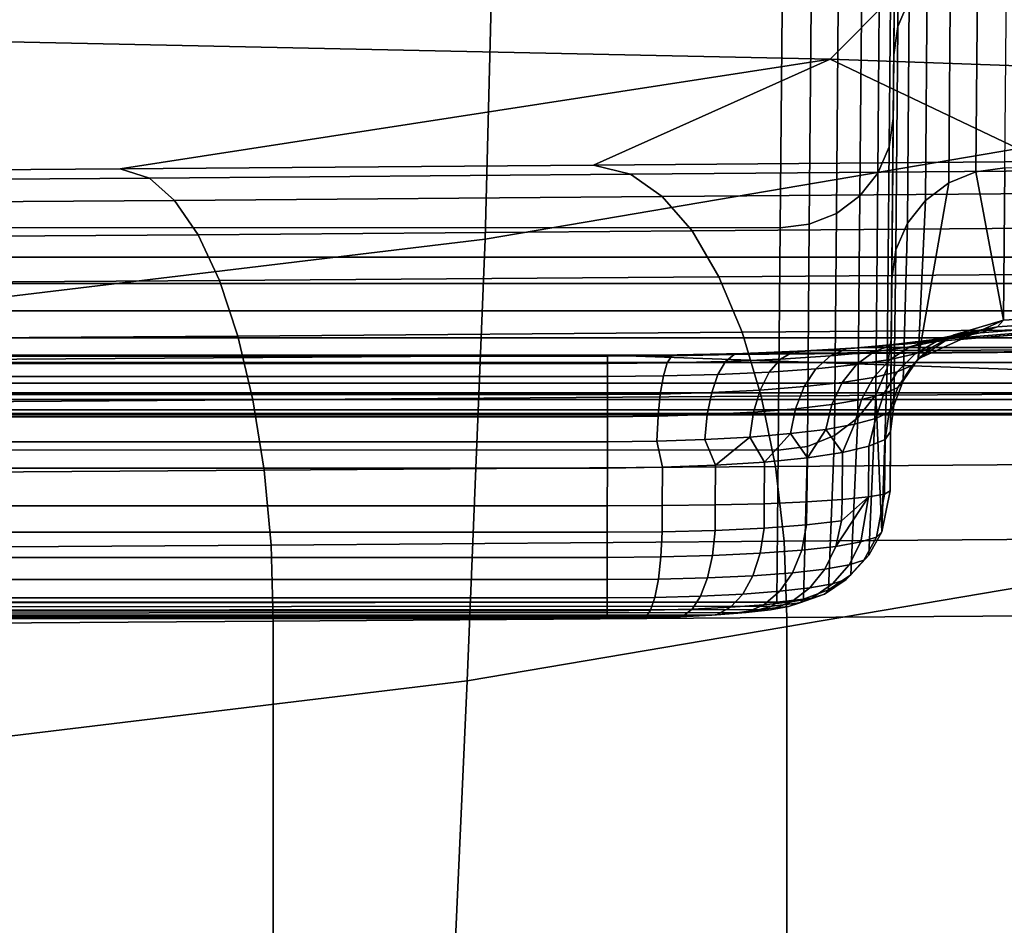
# Model space of a CAD drawing. Header units: metres. Extents: x -109 to 109, y -100 to 76.
# Tile 50 of 256: x 2.93 to 4.67, y -96.9 to -95.3. Entities that reach past the tile are written whole.
import ezdxf

# ---------------------------------------------------------------- set-up
doc = ezdxf.new("R2010")
doc.units = ezdxf.units.M
doc.layers.add('solid_21062310', color=7, linetype='CONTINUOUS')

msp = doc.modelspace()

# ---------------------------------------------------------------- linework, layer by layer
at = {"layer": 'solid_21062310'}
for points in [[(5.869088, -95.716995, -3.647264), (-5.869088, -95.716995, -3.647264), (-5.881734, -94.268227, -4.24825), (5.881734, -94.268227, -4.24825)], [(5.012628, -94.620193, 2.88098), (3.772145, -94.829575, 2.988975), (3.750475, -95.685181, 1.252611), (4.984306, -95.475761, 1.155835)], [(4.50028, -95.262611, -12.114138), (4.504811, -94.744972, -14.152372), (4.484636, -94.790962, -14.165583), (4.480102, -95.309311, -12.124557)], [(4.480102, -95.309311, -12.124557), (4.484636, -94.790962, -14.165583), (4.477459, -94.84066, -14.179059), (4.472923, -95.359398, -12.135702)], [(3.772145, -94.829575, 2.988975), (2.520781, -94.979599, 3.06636), (2.50615, -95.835228, 1.321952), (3.750475, -95.685181, 1.252611)], [(4.471941, -95.471909, -12.107767), (4.472923, -95.359398, -12.135702), (4.477459, -94.84066, -14.179059), (4.476416, -94.960236, -14.138021)], [(4.469243, -95.009476, -14.152754), (4.46476, -95.52224, -12.118898), (4.471941, -95.471909, -12.107767), (4.476416, -94.960236, -14.138021)], [(4.46476, -95.52224, -12.118898), (4.469243, -95.009476, -14.152754), (4.449067, -95.055496, -14.165871), (4.444582, -95.568954, -12.129251)], [(4.579762, -95.146477, -93.963341), (4.360211, -95.367386, -100.08902), (2.180607, -95.320976, -100.091042), (2.290928, -95.062767, -93.966988)], [(4.444582, -95.568954, -12.129251), (4.449067, -95.055496, -14.165871), (4.417251, -95.094963, -14.177154), (4.412765, -95.609016, -12.138158)], [(4.412765, -95.609016, -12.138158), (4.417251, -95.094963, -14.177154), (4.37594, -95.125206, -14.185844), (4.371455, -95.639725, -12.145018)], [(4.371455, -95.639725, -12.145018), (4.37594, -95.125206, -14.185844), (4.327919, -95.144196, -14.191355), (4.323437, -95.659012, -12.149368)], [(-4.276433, -95.149513, -14.197336), (-4.271955, -95.664665, -12.155022), (4.271948, -95.665573, -12.150912), (4.276423, -95.150665, -14.193287)], [(4.323437, -95.659012, -12.149368), (4.327919, -95.144196, -14.191355), (4.276423, -95.150665, -14.193287), (4.271948, -95.665573, -12.150912)], [(6.865268, -95.285492, -93.938393), (6.538841, -95.444244, -100.066467), (4.360211, -95.367386, -100.08902), (4.579762, -95.146477, -93.963341)], [(4.617965, -95.566162, -10.033795), (4.669452, -95.559517, -10.032695), (4.672915, -95.166016, -12.09233), (4.621425, -95.172585, -12.093889)], [(4.617965, -95.566162, -10.033795), (4.621425, -95.172585, -12.093889), (4.573407, -95.191864, -12.098269), (4.569949, -95.58567, -10.036987)], [(4.569949, -95.58567, -10.036987), (4.573407, -95.191864, -12.098269), (4.532097, -95.222557, -12.105173), (4.528641, -95.61673, -10.04202)], [(4.528641, -95.61673, -10.04202), (4.532097, -95.222557, -12.105173), (4.50028, -95.262611, -12.114138), (4.496824, -95.657242, -10.048553)], [(4.496824, -95.657242, -10.048553), (4.50028, -95.262611, -12.114138), (4.480102, -95.309311, -12.124557), (4.476643, -95.704475, -10.056148)], [(4.476643, -95.704475, -10.056148), (4.480102, -95.309311, -12.124557), (4.472923, -95.359398, -12.135702), (4.46946, -95.755188, -10.065024)], [(2.180607, -95.320976, -100.091042), (4.360211, -95.367386, -100.08902), (3.105016, -95.561165, -105.643112), (2.236098, -95.567375, -105.907768)], [(4.468522, -95.862617, -10.050817), (4.46946, -95.755188, -10.065024), (4.472923, -95.359398, -12.135702), (4.471941, -95.471909, -12.107767)], [(4.360211, -95.367386, -100.08902), (3.942131, -95.554352, -105.295609), (3.105016, -95.561165, -105.643112)], [(4.360211, -95.367386, -100.08902), (4.740756, -95.547821, -104.867195), (3.942131, -95.554352, -105.295609)], [(4.360211, -95.367386, -100.08902), (6.538841, -95.444244, -100.066467), (5.504609, -95.542511, -104.356728), (4.740756, -95.547821, -104.867195)], [(4.984306, -95.475761, 1.155835), (3.750475, -95.685181, 1.252611), (3.718678, -96.46627, -0.518865), (4.942622, -96.25843, -0.604199)], [(4.461337, -95.913467, -10.058199), (4.468522, -95.862617, -10.050817), (4.471941, -95.471909, -12.107767), (4.46476, -95.52224, -12.118898)], [(4.461337, -95.913467, -10.058199), (4.46476, -95.52224, -12.118898), (4.444582, -95.568954, -12.129251), (4.441156, -95.960709, -10.065752)], [(4.007184, -95.570724, -105.412727), (3.156729, -95.577507, -105.765327), (3.105016, -95.561165, -105.643112), (3.942131, -95.554352, -105.295609)], [(4.819414, -95.564255, -104.977997), (4.007184, -95.570724, -105.412727), (3.942131, -95.554352, -105.295609), (4.740756, -95.547821, -104.867195)], [(3.156729, -95.577507, -105.765327), (2.276324, -95.583649, -106.03257), (2.236098, -95.567375, -105.907768), (3.105016, -95.561165, -105.643112)], [(4.063437, -95.609993, -105.530655), (3.201121, -95.616783, -105.888222), (3.156729, -95.577507, -105.765327), (4.007184, -95.570724, -105.412727)], [(4.886946, -95.603523, -105.089859), (4.063437, -95.609993, -105.530655), (4.007184, -95.570724, -105.412727), (4.819414, -95.564255, -104.977997)], [(4.441156, -95.960709, -10.065752), (4.444582, -95.568954, -12.129251), (4.412765, -95.609016, -12.138158), (4.409339, -96.001228, -10.07225)], [(4.569949, -95.58567, -10.036987), (4.51611, -95.896828, -7.966333), (4.667082, -95.828354, -7.959395), (4.617965, -95.566162, -10.033795)], [(4.617965, -95.566162, -10.033795), (4.667082, -95.828354, -7.959395), (4.669452, -95.559517, -10.032695)], [(4.669452, -95.559517, -10.032695), (4.667082, -95.828354, -7.959395), (5.871174, -95.756126, -8.62191), (5.872579, -95.594208, -9.811589)], [(3.201121, -95.616783, -105.888222), (2.308383, -95.622925, -106.159241), (2.276324, -95.583649, -106.03257), (3.156729, -95.577507, -105.765327)], [(4.528641, -95.61673, -10.04202), (4.51611, -95.896828, -7.966333), (4.569949, -95.58567, -10.036987)], [(4.950185, -95.664421, -105.19429), (4.116163, -95.670898, -105.64077), (4.063437, -95.609993, -105.530655), (4.886946, -95.603523, -105.089859)], [(3.242767, -95.677689, -106.002983), (2.338481, -95.68383, -106.277557), (2.308383, -95.622925, -106.159241), (3.201121, -95.616783, -105.888222)], [(4.116163, -95.670898, -105.64077), (3.242767, -95.677689, -106.002983), (3.201121, -95.616783, -105.888222), (4.063437, -95.609993, -105.530655)], [(4.409339, -96.001228, -10.07225), (4.412765, -95.609016, -12.138158), (4.371455, -95.639725, -12.145018), (4.368031, -96.032288, -10.077255)], [(4.528641, -95.61673, -10.04202), (4.496824, -95.657242, -10.048553), (4.489623, -95.935577, -7.970208), (4.51611, -95.896828, -7.966333)], [(4.368031, -96.032288, -10.077255), (4.371455, -95.639725, -12.145018), (4.323437, -95.659012, -12.149368), (4.320015, -96.051796, -10.08043)], [(4.320015, -96.051796, -10.08043), (4.323437, -95.659012, -12.149368), (4.271948, -95.665573, -12.150912), (4.26853, -96.058449, -10.081597)], [(4.496824, -95.657242, -10.048553), (4.476643, -95.704475, -10.056148), (4.472976, -95.979416, -7.97458), (4.489623, -95.935577, -7.970208)], [(-4.271955, -95.664665, -12.155022), (-4.268536, -96.057785, -10.085754), (4.26853, -96.058449, -10.081597), (4.271948, -95.665573, -12.150912)], [(4.163828, -95.751663, -105.739868), (3.280454, -95.758453, -106.106285), (3.242767, -95.677689, -106.002983), (4.116163, -95.670898, -105.64077)], [(5.007291, -95.745186, -105.288269), (4.163828, -95.751663, -105.739868), (4.116163, -95.670898, -105.64077), (4.950185, -95.664421, -105.19429)], [(3.280454, -95.758453, -106.106285), (2.365744, -95.764603, -106.384087), (2.338481, -95.68383, -106.277557), (3.242767, -95.677689, -106.002983)], [(3.750475, -95.685181, 1.252611), (2.50615, -95.835228, 1.321952), (2.484697, -96.615173, -0.457729), (3.718678, -96.46627, -0.518865)], [(4.476643, -95.704475, -10.056148), (4.46946, -95.755188, -10.065024), (4.46709, -96.025627, -7.979179), (4.472976, -95.979416, -7.97458)], [(-5.869088, -95.763725, -3.634249), (-5.869088, -95.716995, -3.647264), (5.869088, -95.716995, -3.647264), (5.869088, -95.763725, -3.634248)], [(5.056602, -95.843452, -105.369049), (4.205046, -95.849937, -105.825066), (4.163828, -95.751663, -105.739868), (5.007291, -95.745186, -105.288269)], [(-5.869088, -95.763725, -3.634249), (5.869088, -95.763725, -3.634248), (5.869088, -95.812202, -3.632864), (-5.869088, -95.812202, -3.632864)], [(3.313088, -95.856728, -106.195122), (2.389377, -95.862877, -106.475723), (2.365744, -95.764603, -106.384087), (3.280454, -95.758453, -106.106285)], [(4.205046, -95.849937, -105.825066), (3.313088, -95.856728, -106.195122), (3.280454, -95.758453, -106.106285), (4.163828, -95.751663, -105.739868)], [(5.914111, -95.860916, -7.559165), (5.871174, -95.756126, -8.62191), (4.418071, -95.877106, -7.4278), (5.870123, -95.877144, -7.427319)], [(4.503922, -95.869797, -7.51349), (4.418071, -95.877106, -7.4278), (5.871174, -95.756126, -8.62191)], [(4.468522, -95.862617, -10.050817), (4.466179, -96.130013, -7.979125), (4.46709, -96.025627, -7.979179), (4.46946, -95.755188, -10.065024)], [(4.574492, -95.860878, -7.614893), (4.503922, -95.869797, -7.51349), (5.871174, -95.756126, -8.62191)], [(4.625555, -95.850983, -7.723632), (4.574492, -95.860878, -7.614893), (5.871174, -95.756126, -8.62191)], [(4.656147, -95.84021, -7.837987), (4.625555, -95.850983, -7.723632), (5.871174, -95.756126, -8.62191)], [(4.667082, -95.828354, -7.959395), (4.656147, -95.84021, -7.837987), (5.871174, -95.756126, -8.62191)], [(-5.869088, -95.812202, -3.632864), (5.869088, -95.812202, -3.632864), (5.869088, -95.859596, -3.643191), (-5.869088, -95.859596, -3.643191)], [(4.51611, -95.896828, -7.966333), (4.579635, -95.854576, -7.853702), (4.667082, -95.828354, -7.959395)], [(4.579635, -95.854576, -7.853702), (4.656147, -95.84021, -7.837987), (4.667082, -95.828354, -7.959395)], [(4.238617, -95.96286, -105.893883), (3.339719, -95.96965, -106.266907), (3.313088, -95.856728, -106.195122), (4.205046, -95.849937, -105.825066)], [(5.096685, -95.956375, -105.434288), (4.238617, -95.96286, -105.893883), (4.205046, -95.849937, -105.825066), (5.056602, -95.843452, -105.369049)], [(4.539933, -95.863182, -7.631259), (4.574492, -95.860878, -7.614893), (4.625555, -95.850983, -7.723632), (4.591223, -95.853249, -7.734161)], [(4.548894, -95.865578, -7.750713), (4.591223, -95.853249, -7.734161), (4.656147, -95.84021, -7.837987)], [(4.579635, -95.854576, -7.853702), (4.548894, -95.865578, -7.750713), (4.656147, -95.84021, -7.837987)], [(4.656147, -95.84021, -7.837987), (4.591223, -95.853249, -7.734161), (4.625555, -95.850983, -7.723632)], [(-5.869088, -95.859596, -3.643191), (5.869088, -95.859596, -3.643191), (5.869088, -95.903107, -3.664623), (-5.869088, -95.903107, -3.664622)], [(3.339719, -95.96965, -106.266907), (2.408695, -95.975807, -106.549812), (2.389377, -95.862877, -106.475723), (3.313088, -95.856728, -106.195122)], [(4.501068, -95.875557, -7.654794), (4.437781, -95.884247, -7.568612), (4.472055, -95.871819, -7.538801), (4.539933, -95.863182, -7.631259)], [(4.451695, -96.20266, -7.986338), (4.466179, -96.130013, -7.979125), (4.468522, -95.862617, -10.050817), (4.461337, -95.913467, -10.058199)], [(4.510775, -95.888161, -7.76668), (4.466204, -95.898186, -7.676935), (4.501068, -95.875557, -7.654794), (4.548894, -95.865578, -7.750713)], [(4.472055, -95.871819, -7.538801), (4.503922, -95.869797, -7.51349), (4.574492, -95.860878, -7.614893), (4.539933, -95.863182, -7.631259)], [(4.548894, -95.865578, -7.750713), (4.501068, -95.875557, -7.654794), (4.539933, -95.863182, -7.631259), (4.591223, -95.853249, -7.734161)], [(4.539343, -95.877121, -7.862988), (4.510775, -95.888161, -7.76668), (4.548894, -95.865578, -7.750713), (4.579635, -95.854576, -7.853702)], [(4.539343, -95.877121, -7.862988), (4.579635, -95.854576, -7.853702), (4.51611, -95.896828, -7.966333)], [(4.090006, -95.889648, -7.274462), (3.966507, -95.890533, -7.26334), (5.869425, -95.957123, -6.229226), (5.870123, -95.877144, -7.427319)], [(4.205991, -95.887177, -7.305305), (4.090006, -95.889648, -7.274462), (5.870123, -95.877144, -7.427319)], [(4.272542, -95.897362, -7.434917), (4.175476, -95.901604, -7.391146), (4.190683, -95.888977, -7.348403), (4.294808, -95.884804, -7.395365)], [(4.294808, -95.884804, -7.395365), (4.190683, -95.888977, -7.348403), (4.205991, -95.887177, -7.305305), (4.315923, -95.882996, -7.356783)], [(4.315923, -95.882996, -7.356783), (4.205991, -95.887177, -7.305305), (5.870123, -95.877144, -7.427319)], [(4.360815, -95.891579, -7.494665), (4.272542, -95.897362, -7.434917), (4.294808, -95.884804, -7.395365), (4.389498, -95.879089, -7.459467)], [(4.389498, -95.879089, -7.459467), (4.294808, -95.884804, -7.395365), (4.315923, -95.882996, -7.356783), (4.418071, -95.877106, -7.4278)], [(4.418071, -95.877106, -7.4278), (4.315923, -95.882996, -7.356783), (5.870123, -95.877144, -7.427319)], [(4.407141, -95.906937, -7.596262), (4.335247, -95.914322, -7.527015), (4.360815, -95.891579, -7.494665), (4.437781, -95.884247, -7.568612)], [(4.437781, -95.884247, -7.568612), (4.360815, -95.891579, -7.494665), (4.389498, -95.879089, -7.459467), (4.472055, -95.871819, -7.538801)], [(4.389498, -95.879089, -7.459467), (4.418071, -95.877106, -7.4278), (4.503922, -95.869797, -7.51349), (4.472055, -95.871819, -7.538801)], [(4.466204, -95.898186, -7.676935), (4.407141, -95.906937, -7.596262), (4.437781, -95.884247, -7.568612), (4.501068, -95.875557, -7.654794)], [(4.50554, -95.908653, -7.87199), (4.478978, -95.919731, -7.781177), (4.510775, -95.888161, -7.76668), (4.539343, -95.877121, -7.862988)], [(4.50554, -95.908653, -7.87199), (4.539343, -95.877121, -7.862988), (4.51611, -95.896828, -7.966333)], [(3.966507, -95.890533, -7.26334), (-5.869425, -95.957123, -6.229209), (5.869425, -95.957123, -6.229226)], [(3.966507, -95.890533, -7.26334), (-3.966507, -95.890533, -7.26334), (-5.869425, -95.957123, -6.229209)], [(-5.869088, -95.903107, -3.664622), (5.869088, -95.903107, -3.664623), (5.869088, -95.940178, -3.695899), (-5.869088, -95.940178, -3.695897)], [(-3.966507, -95.892357, -7.310353), (-3.966507, -95.890533, -7.26334), (3.966507, -95.890533, -7.26334), (3.966507, -95.892357, -7.310354)], [(3.966507, -95.905128, -7.355683), (-3.966507, -95.905128, -7.355682), (-3.966507, -95.892357, -7.310353), (3.966507, -95.892357, -7.310354)], [(4.080176, -95.891487, -7.31978), (3.966507, -95.892357, -7.310354), (3.966507, -95.890533, -7.26334), (4.090006, -95.889648, -7.274462)], [(4.072464, -95.90419, -7.364468), (3.966507, -95.905128, -7.355683), (3.966507, -95.892357, -7.310354), (4.080176, -95.891487, -7.31978)], [(4.161977, -95.924484, -7.430027), (4.065628, -95.927139, -7.405017), (4.072464, -95.90419, -7.364468), (4.175476, -95.901604, -7.391146)], [(4.175476, -95.901604, -7.391146), (4.072464, -95.90419, -7.364468), (4.080176, -95.891487, -7.31978), (4.190683, -95.888977, -7.348403)], [(4.190683, -95.888977, -7.348403), (4.080176, -95.891487, -7.31978), (4.090006, -95.889648, -7.274462), (4.205991, -95.887177, -7.305305)], [(4.25274, -95.920181, -7.471045), (4.161977, -95.924484, -7.430027), (4.175476, -95.901604, -7.391146), (4.272542, -95.897362, -7.434917)], [(4.335247, -95.914322, -7.527015), (4.25274, -95.920181, -7.471045), (4.272542, -95.897362, -7.434917), (4.360815, -95.891579, -7.494665)], [(4.437274, -95.929794, -7.696455), (4.381834, -95.938614, -7.62022), (4.407141, -95.906937, -7.596262), (4.466204, -95.898186, -7.676935)], [(4.478978, -95.919731, -7.781177), (4.437274, -95.929794, -7.696455), (4.466204, -95.898186, -7.676935), (4.510775, -95.888161, -7.76668)], [(4.489623, -95.935577, -7.970208), (4.480101, -95.947426, -7.880207), (4.50554, -95.908653, -7.87199), (4.51611, -95.896828, -7.966333)], [(3.966507, -95.928154, -7.396768), (-3.966507, -95.928146, -7.396767), (-3.966507, -95.905128, -7.355682), (3.966507, -95.905128, -7.355683)], [(4.065628, -95.927139, -7.405017), (3.966507, -95.928154, -7.396768), (3.966507, -95.905128, -7.355683), (4.072464, -95.90419, -7.364468)], [(4.236501, -95.951988, -7.501747), (4.150934, -95.956352, -7.462893), (4.161977, -95.924484, -7.430027), (4.25274, -95.920181, -7.471045)], [(4.314212, -95.94606, -7.554725), (4.236501, -95.951988, -7.501747), (4.25274, -95.920181, -7.471045), (4.335247, -95.914322, -7.527015)], [(4.381834, -95.938614, -7.62022), (4.314212, -95.94606, -7.554725), (4.335247, -95.914322, -7.527015), (4.407141, -95.906937, -7.596262)], [(4.455266, -95.958534, -7.7934), (4.415884, -95.968651, -7.712271), (4.437274, -95.929794, -7.696455), (4.478978, -95.919731, -7.781177)], [(4.441156, -95.960709, -10.065752), (4.451695, -96.20266, -7.986338), (4.461337, -95.913467, -10.058199)], [(4.480101, -95.947426, -7.880207), (4.455266, -95.958534, -7.7934), (4.478978, -95.919731, -7.781177), (4.50554, -95.908653, -7.87199)], [(3.966507, -95.960136, -7.43133), (-3.966507, -95.960136, -7.431329), (-3.966507, -95.928146, -7.396767), (3.966507, -95.928154, -7.396768)], [(4.060044, -95.959068, -7.43918), (3.966507, -95.960136, -7.43133), (3.966507, -95.928154, -7.396768), (4.065628, -95.927139, -7.405017)], [(4.150934, -95.956352, -7.462893), (4.060044, -95.959068, -7.43918), (4.065628, -95.927139, -7.405017), (4.161977, -95.924484, -7.430027)], [(4.415884, -95.968651, -7.712271), (4.363263, -95.977524, -7.639155), (4.381834, -95.938614, -7.62022), (4.437274, -95.929794, -7.696455)], [(4.472976, -95.979416, -7.97458), (4.464436, -95.991287, -7.887184), (4.480101, -95.947426, -7.880207), (4.489623, -95.935577, -7.970208)], [(-5.869088, -95.940178, -3.695897), (5.869088, -95.940178, -3.695899), (5.869088, -95.968636, -3.735178), (-5.869088, -95.968636, -3.735178)], [(4.224725, -95.99102, -7.525319), (4.14296, -95.995438, -7.48792), (4.150934, -95.956352, -7.462893), (4.236501, -95.951988, -7.501747)], [(4.298876, -95.985031, -7.576256), (4.224725, -95.99102, -7.525319), (4.236501, -95.951988, -7.501747), (4.314212, -95.94606, -7.554725)], [(4.363263, -95.977524, -7.639155), (4.298876, -95.985031, -7.576256), (4.314212, -95.94606, -7.554725), (4.381834, -95.938614, -7.62022)], [(4.464436, -95.991287, -7.887184), (4.440955, -96.002434, -7.802671), (4.455266, -95.958534, -7.7934), (4.480101, -95.947426, -7.880207)], [(-5.869425, -95.957123, -6.229209), (-5.86908, -95.995956, -5.029032), (5.86908, -95.995956, -5.029041), (5.869425, -95.957123, -6.229226)], [(-5.869088, -95.968636, -3.735178), (5.869088, -95.968636, -3.735178), (5.869088, -95.986794, -3.780153), (-5.869088, -95.986794, -3.780152)], [(3.966507, -95.999321, -7.457454), (-3.966507, -95.999321, -7.457454), (-3.966507, -95.960136, -7.431329), (3.966507, -95.960136, -7.43133)], [(3.359572, -96.093948, -106.319557), (2.423134, -96.100105, -106.604187), (2.408695, -95.975807, -106.549812), (3.339719, -95.96965, -106.266907)], [(4.263566, -96.087151, -105.944313), (3.359572, -96.093948, -106.319557), (3.339719, -95.96965, -106.266907), (4.238617, -95.96286, -105.893883)], [(4.056025, -95.998207, -7.465062), (3.966507, -95.999321, -7.457454), (3.966507, -95.960136, -7.43133), (4.060044, -95.959068, -7.43918)], [(4.14296, -95.995438, -7.48792), (4.056025, -95.998207, -7.465062), (4.060044, -95.959068, -7.43918), (4.150934, -95.956352, -7.462893)], [(5.126375, -96.080673, -105.482094), (4.263566, -96.087151, -105.944313), (4.238617, -95.96286, -105.893883), (5.096685, -95.956375, -105.434288)], [(4.403218, -96.012589, -7.723506), (4.352457, -96.021523, -7.65202), (4.363263, -95.977524, -7.639155), (4.415884, -95.968651, -7.712271)], [(4.441156, -95.960709, -10.065752), (4.409339, -96.001228, -10.07225), (4.396944, -96.278877, -7.993939), (4.428891, -96.244026, -7.990457)], [(4.440955, -96.002434, -7.802671), (4.403218, -96.012589, -7.723506), (4.415884, -95.968651, -7.712271), (4.455266, -95.958534, -7.7934)], [(4.441156, -95.960709, -10.065752), (4.428891, -96.244026, -7.990457), (4.451695, -96.20266, -7.986338)], [(5.869088, -95.986794, -3.780153), (5.869088, -95.993591, -3.828176), (-5.869088, -95.993591, -3.828176), (-5.869088, -95.986794, -3.780152)], [(4.29009, -96.029076, -7.590416), (4.218066, -96.03511, -7.540455), (4.224725, -95.99102, -7.525319), (4.298876, -95.985031, -7.576256)], [(4.352457, -96.021523, -7.65202), (4.29009, -96.029076, -7.590416), (4.298876, -95.985031, -7.576256), (4.363263, -95.977524, -7.639155)], [(4.464436, -95.991287, -7.887184), (4.472976, -95.979416, -7.97458), (4.46709, -96.025627, -7.979179), (4.457348, -96.039185, -7.881549)], [(-5.86908, -95.995956, -5.029032), (-5.869088, -95.993591, -3.828176), (5.869088, -95.993591, -3.828176), (5.86908, -95.995956, -5.029041)], [(3.966507, -95.999321, -7.457454), (3.966507, -96.043526, -7.473692), (-3.966507, -96.043526, -7.473692), (-3.966507, -95.999321, -7.457454)], [(4.053792, -96.042381, -7.481228), (3.966507, -96.043526, -7.473692), (3.966507, -95.999321, -7.457454), (4.056025, -95.998207, -7.465062)], [(4.138496, -96.039574, -7.50372), (4.053792, -96.042381, -7.481228), (4.056025, -95.998207, -7.465062), (4.14296, -95.995438, -7.48792)], [(4.218066, -96.03511, -7.540455), (4.138496, -96.039574, -7.50372), (4.14296, -95.995438, -7.48792), (4.224725, -95.99102, -7.525319)], [(4.409339, -96.001228, -10.07225), (4.368031, -96.032288, -10.077255), (4.357649, -96.305267, -7.99659), (4.396944, -96.278877, -7.993939)], [(4.440955, -96.002434, -7.802671), (4.428747, -96.051407, -7.787692), (4.382395, -96.062447, -7.701219), (4.403218, -96.012589, -7.723506)], [(4.464436, -95.991287, -7.887184), (4.457348, -96.039185, -7.881549), (4.428747, -96.051407, -7.787692), (4.440955, -96.002434, -7.802671)], [(4.352457, -96.021523, -7.65202), (4.320075, -96.071907, -7.625444), (4.29009, -96.029076, -7.590416)], [(4.352457, -96.021523, -7.65202), (4.382395, -96.062447, -7.701219), (4.320075, -96.071907, -7.625444)], [(4.403218, -96.012589, -7.723506), (4.382395, -96.062447, -7.701219), (4.352457, -96.021523, -7.65202)], [(3.966507, -96.043526, -7.473692), (4.053792, -96.042381, -7.481228), (4.063872, -96.088562, -7.488715), (3.966507, -96.090012, -7.479146)], [(4.053792, -96.042381, -7.481228), (4.138496, -96.039574, -7.50372), (4.157618, -96.085083, -7.517092), (4.063872, -96.088562, -7.488715)], [(4.218066, -96.03511, -7.540455), (4.157618, -96.085083, -7.517092), (4.138496, -96.039574, -7.50372)], [(4.218066, -96.03511, -7.540455), (4.244156, -96.079468, -7.563257), (4.157618, -96.085083, -7.517092)], [(4.29009, -96.029076, -7.590416), (4.244156, -96.079468, -7.563257), (4.218066, -96.03511, -7.540455)], [(4.29009, -96.029076, -7.590416), (4.320075, -96.071907, -7.625444), (4.244156, -96.079468, -7.563257)], [(4.368031, -96.032288, -10.077255), (4.320015, -96.051796, -10.08043), (4.313215, -96.321716, -7.998258), (4.357649, -96.305267, -7.99659)], [(4.42793, -96.141045, -7.787559), (4.428747, -96.051407, -7.787692), (4.457348, -96.039185, -7.881549), (4.456495, -96.135818, -7.881451)], [(4.457348, -96.039185, -7.881549), (4.46709, -96.025627, -7.979179), (4.466179, -96.130013, -7.979125), (4.456495, -96.135818, -7.881451)], [(-4.268536, -96.057785, -10.085754), (-4.266187, -96.327293, -7.998852), (4.266187, -96.327293, -7.998852), (4.26853, -96.058449, -10.081597)], [(3.966507, -96.043526, -7.473692), (3.966507, -96.090012, -7.479146), (-3.966507, -96.090012, -7.479146), (-3.966507, -96.043526, -7.473692)], [(4.320015, -96.051796, -10.08043), (4.26853, -96.058449, -10.081597), (4.266187, -96.327293, -7.998852), (4.313215, -96.321716, -7.998258)], [(4.381589, -96.14579, -7.701059), (4.382395, -96.062447, -7.701219), (4.428747, -96.051407, -7.787692), (4.42793, -96.141045, -7.787559)], [(4.243394, -96.152985, -7.563138), (4.244156, -96.079468, -7.563257), (4.320075, -96.071907, -7.625444), (4.319275, -96.149826, -7.625285)], [(4.319275, -96.149826, -7.625285), (4.320075, -96.071907, -7.625444), (4.382395, -96.062447, -7.701219), (4.381589, -96.14579, -7.701059)], [(3.965925, -96.156609, -7.479111), (-3.965925, -96.156609, -7.479111), (-3.966507, -96.090012, -7.479146), (3.966507, -96.090012, -7.479146)], [(3.37207, -96.22599, -106.351532), (2.432275, -96.232147, -106.637276), (2.423134, -96.100105, -106.604187), (3.359572, -96.093948, -106.319557)], [(4.279167, -96.2192, -105.974907), (3.37207, -96.22599, -106.351532), (3.359572, -96.093948, -106.319557), (4.263566, -96.087151, -105.944313)], [(4.063229, -96.156395, -7.488669), (3.965925, -96.156609, -7.479111), (3.966507, -96.090012, -7.479146), (4.063872, -96.088562, -7.488715)], [(4.063229, -96.156395, -7.488669), (4.063872, -96.088562, -7.488715), (4.157618, -96.085083, -7.517092), (4.156916, -96.155212, -7.517018)], [(4.156916, -96.155212, -7.517018), (4.157618, -96.085083, -7.517092), (4.244156, -96.079468, -7.563257), (4.243394, -96.152985, -7.563138)], [(5.144807, -96.212715, -105.511063), (4.279167, -96.2192, -105.974907), (4.263566, -96.087151, -105.944313), (5.126375, -96.080673, -105.482094)], [(4.380542, -96.183495, -7.706489), (4.318808, -96.190392, -7.631084), (4.319275, -96.149826, -7.625285), (4.381589, -96.14579, -7.701059)], [(4.42793, -96.141045, -7.787559), (4.414884, -96.220573, -7.801368), (4.370229, -96.228409, -7.717607)], [(4.380542, -96.183495, -7.706489), (4.42793, -96.141045, -7.787559), (4.370229, -96.228409, -7.717607)], [(4.380542, -96.183495, -7.706489), (4.381589, -96.14579, -7.701059), (4.42793, -96.141045, -7.787559)], [(4.42793, -96.141045, -7.787559), (4.456495, -96.135818, -7.881451), (4.442368, -96.211899, -7.892087), (4.414884, -96.220573, -7.801368)], [(4.456495, -96.135818, -7.881451), (4.466179, -96.130013, -7.979125), (4.451695, -96.20266, -7.986338), (4.442368, -96.211899, -7.892087)], [(-3.965925, -96.203407, -7.484639), (-3.965925, -96.156609, -7.479111), (3.965925, -96.156609, -7.479111), (3.965925, -96.203407, -7.484639)], [(4.063488, -96.202568, -7.494283), (3.965925, -96.203407, -7.484639), (3.965925, -96.156609, -7.479111), (4.063229, -96.156395, -7.488669)], [(4.1572, -96.200066, -7.522808), (4.063488, -96.202568, -7.494283), (4.063229, -96.156395, -7.488669), (4.156916, -96.155212, -7.517018)], [(4.243412, -96.195969, -7.569033), (4.1572, -96.200066, -7.522808), (4.156916, -96.155212, -7.517018), (4.243394, -96.152985, -7.563138)], [(4.318808, -96.190392, -7.631084), (4.243412, -96.195969, -7.569033), (4.243394, -96.152985, -7.563138), (4.319275, -96.149826, -7.625285)], [(4.1572, -96.200066, -7.522808), (4.243412, -96.195969, -7.569033), (4.236503, -96.240601, -7.583454), (4.152435, -96.244606, -7.538342)], [(4.243412, -96.195969, -7.569033), (4.318808, -96.190392, -7.631084), (4.310026, -96.235153, -7.644012), (4.236503, -96.240601, -7.583454)], [(4.318808, -96.190392, -7.631084), (4.380542, -96.183495, -7.706489), (4.370229, -96.228409, -7.717607), (4.310026, -96.235153, -7.644012)], [(3.965925, -96.203407, -7.484639), (3.965925, -96.247871, -7.501094), (-3.965925, -96.247871, -7.501094), (-3.965925, -96.203407, -7.484639)], [(4.061056, -96.247047, -7.510505), (3.965925, -96.247871, -7.501094), (3.965925, -96.203407, -7.484639), (4.063488, -96.202568, -7.494283)], [(4.063488, -96.202568, -7.494283), (4.1572, -96.200066, -7.522808), (4.152435, -96.244606, -7.538342), (4.061056, -96.247047, -7.510505)], [(5.144807, -96.212715, -105.511063), (5.150864, -96.348183, -105.520706), (4.283946, -96.354187, -105.985237), (4.279167, -96.2192, -105.974907)], [(4.414884, -96.220573, -7.801368), (4.442368, -96.211899, -7.892087), (4.419999, -96.252831, -7.900532), (4.393799, -96.261124, -7.813981)], [(4.442368, -96.211899, -7.892087), (4.451695, -96.20266, -7.986338), (4.428891, -96.244026, -7.990457), (4.419999, -96.252831, -7.900532)], [(3.37207, -96.22599, -106.351532), (3.375575, -96.360733, -106.362366), (2.434582, -96.367119, -106.64843), (2.432275, -96.232147, -106.637276)], [(4.279167, -96.2192, -105.974907), (4.283946, -96.354187, -105.985237), (3.375575, -96.360733, -106.362366), (3.37207, -96.22599, -106.351532)], [(4.310026, -96.235153, -7.644012), (4.370229, -96.228409, -7.717607), (4.351233, -96.268608, -7.734071), (4.29385, -96.275047, -7.663867)], [(4.370229, -96.228409, -7.717607), (4.414884, -96.220573, -7.801368), (4.393799, -96.261124, -7.813981), (4.351233, -96.268608, -7.734071)], [(3.965925, -96.247871, -7.501094), (3.965925, -96.287209, -7.527552), (-3.965925, -96.287209, -7.527552), (-3.965925, -96.247871, -7.501094)], [(4.056578, -96.286423, -7.536527), (3.965925, -96.287209, -7.527552), (3.965925, -96.247871, -7.501094), (4.061056, -96.247047, -7.510505)], [(4.061056, -96.247047, -7.510505), (4.152435, -96.244606, -7.538342), (4.143659, -96.284088, -7.563076), (4.056578, -96.286423, -7.536527)], [(4.152435, -96.244606, -7.538342), (4.236503, -96.240601, -7.583454), (4.223776, -96.280258, -7.606103), (4.143659, -96.284088, -7.563076)], [(4.236503, -96.240601, -7.583454), (4.310026, -96.235153, -7.644012), (4.29385, -96.275047, -7.663867), (4.223776, -96.280258, -7.606103)], [(4.419999, -96.252831, -7.900532), (4.428891, -96.244026, -7.990457), (4.396944, -96.278877, -7.993939), (4.388662, -96.287094, -7.910114)], [(4.942622, -96.25843, -0.604199), (3.718678, -96.46627, -0.518865), (3.686667, -97.169922, -2.322863), (4.900629, -96.964127, -2.397115)], [(4.29385, -96.275047, -7.663867), (4.351233, -96.268608, -7.734071), (4.324621, -96.301819, -7.754959), (4.271189, -96.307846, -7.689533)], [(4.351233, -96.268608, -7.734071), (4.393799, -96.261124, -7.813981), (4.364261, -96.29483, -7.829436), (4.324621, -96.301819, -7.754959)], [(4.393799, -96.261124, -7.813981), (4.419999, -96.252831, -7.900532), (4.388662, -96.287094, -7.910114), (4.364261, -96.29483, -7.829436)], [(4.056578, -96.286423, -7.536527), (4.143659, -96.284088, -7.563076), (4.131363, -96.316292, -7.59562), (4.050304, -96.318481, -7.570887)], [(4.143659, -96.284088, -7.563076), (4.223776, -96.280258, -7.606103), (4.205947, -96.312714, -7.635709), (4.131363, -96.316292, -7.59562)], [(4.223776, -96.280258, -7.606103), (4.29385, -96.275047, -7.663867), (4.271189, -96.307846, -7.689533), (4.205947, -96.312714, -7.635709)], [(4.388662, -96.287094, -7.910114), (4.396944, -96.278877, -7.993939), (4.357649, -96.305267, -7.99659), (4.350118, -96.312752, -7.920292)], [(3.965925, -96.287209, -7.527552), (3.965925, -96.319214, -7.562526), (-3.965925, -96.319214, -7.562526), (-3.965925, -96.287209, -7.527552)], [(4.050304, -96.318481, -7.570887), (3.965925, -96.319214, -7.562526), (3.965925, -96.287209, -7.527552), (4.056578, -96.286423, -7.536527)], [(4.271189, -96.307846, -7.689533), (4.324621, -96.301819, -7.754959), (4.291888, -96.326187, -7.779094), (4.243315, -96.331688, -7.719568)], [(4.324621, -96.301819, -7.754959), (4.364261, -96.29483, -7.829436), (4.327929, -96.319809, -7.846868), (4.291888, -96.326187, -7.779094)], [(4.364261, -96.29483, -7.829436), (4.388662, -96.287094, -7.910114), (4.350118, -96.312752, -7.920292), (4.327929, -96.319809, -7.846868)], [(3.965925, -96.319214, -7.562526), (3.965925, -96.342094, -7.604052), (-3.965925, -96.342094, -7.604052), (-3.965925, -96.319214, -7.562526)], [(4.042587, -96.341415, -7.611654), (3.965925, -96.342094, -7.604052), (3.965925, -96.319214, -7.562526), (4.050304, -96.318481, -7.570887)], [(4.050304, -96.318481, -7.570887), (4.131363, -96.316292, -7.59562), (4.116239, -96.339417, -7.634146), (4.042587, -96.341415, -7.611654)], [(4.131363, -96.316292, -7.59562), (4.205947, -96.312714, -7.635709), (4.184018, -96.336143, -7.670606), (4.116239, -96.339417, -7.634146)], [(4.205947, -96.312714, -7.635709), (4.271189, -96.307846, -7.689533), (4.243315, -96.331688, -7.719568), (4.184018, -96.336143, -7.670606)], [(4.291888, -96.326187, -7.779094), (4.327929, -96.319809, -7.846868), (4.286846, -96.334648, -7.865294), (4.254875, -96.34034, -7.805121)], [(4.327929, -96.319809, -7.846868), (4.350118, -96.312752, -7.920292), (4.306533, -96.328369, -7.930497), (4.286846, -96.334648, -7.865294)], [(4.350118, -96.312752, -7.920292), (4.357649, -96.305267, -7.99659), (4.313215, -96.321716, -7.998258), (4.306533, -96.328369, -7.930497)], [(-4.266187, -96.327293, -7.998852), (-4.257379, -96.334137, -7.929107), (4.266187, -96.327293, -7.998852)], [(-4.235763, -96.340126, -7.866829), (4.257204, -96.334175, -7.92871), (4.266187, -96.327293, -7.998852), (-4.257379, -96.334137, -7.929107)], [(-4.200452, -96.34539, -7.811161), (4.235432, -96.340187, -7.866207), (4.257204, -96.334175, -7.92871), (-4.235763, -96.340126, -7.866829)], [(4.116239, -96.339417, -7.634146), (4.184018, -96.336143, -7.670606), (4.15922, -96.349228, -7.708836), (4.099137, -96.352158, -7.676488)], [(4.184018, -96.336143, -7.670606), (4.243315, -96.331688, -7.719568), (4.211797, -96.345245, -7.752285), (4.15922, -96.349228, -7.708836)], [(4.286846, -96.334648, -7.865294), (4.235432, -96.340187, -7.866207), (4.199959, -96.345451, -7.810511), (4.254875, -96.34034, -7.805121)], [(4.243315, -96.331688, -7.719568), (4.291888, -96.326187, -7.779094), (4.254875, -96.34034, -7.805121), (4.211797, -96.345245, -7.752285)], [(4.306533, -96.328369, -7.930497), (4.257204, -96.334175, -7.92871), (4.235432, -96.340187, -7.866207), (4.286846, -96.334648, -7.865294)], [(4.306533, -96.328369, -7.930497), (4.313215, -96.321716, -7.998258), (4.266187, -96.327293, -7.998852), (4.257204, -96.334175, -7.92871)], [(-4.151889, -96.349915, -7.762536), (4.199959, -96.345451, -7.810511), (4.235432, -96.340187, -7.866207), (-4.200452, -96.34539, -7.811161)], [(-4.151889, -96.349915, -7.762536), (4.15124, -96.34996, -7.762043), (4.199959, -96.345451, -7.810511)], [(-4.151889, -96.349915, -7.762536), (-4.096539, -96.353157, -7.727249), (4.15124, -96.34996, -7.762043)], [(-4.096539, -96.353157, -7.727249), (4.095919, -96.353188, -7.72692), (4.15124, -96.34996, -7.762043)], [(-4.096539, -96.353157, -7.727249), (-4.034847, -96.355118, -7.705736), (4.095919, -96.353188, -7.72692)], [(-4.034847, -96.355118, -7.705736), (4.034451, -96.355133, -7.705563), (4.095919, -96.353188, -7.72692)], [(-4.034847, -96.355118, -7.705736), (-3.965925, -96.355896, -7.697137), (4.034451, -96.355133, -7.705563)], [(3.965925, -96.342094, -7.604052), (3.965925, -96.354553, -7.649795), (-3.965925, -96.354553, -7.649795), (-3.965925, -96.342094, -7.604052)], [(3.965925, -96.354553, -7.649795), (3.965925, -96.355896, -7.697137), (-3.965925, -96.355896, -7.697137), (-3.965925, -96.354553, -7.649795)], [(-3.965925, -96.355896, -7.697137), (3.965925, -96.355896, -7.697137), (4.034451, -96.355133, -7.705563)], [(4.284158, -99.68531, -105.983406), (3.375844, -99.675865, -106.360542), (3.375575, -96.360733, -106.362366), (4.283946, -96.354187, -105.985237)], [(4.033861, -96.353951, -7.656538), (3.965925, -96.354553, -7.649795), (3.965925, -96.342094, -7.604052), (4.042587, -96.341415, -7.611654)], [(3.965925, -96.354553, -7.649795), (4.033861, -96.353951, -7.656538), (4.034451, -96.355133, -7.705563), (3.965925, -96.355896, -7.697137)], [(4.042587, -96.341415, -7.611654), (4.116239, -96.339417, -7.634146), (4.099137, -96.352158, -7.676488), (4.033861, -96.353951, -7.656538)], [(4.033861, -96.353951, -7.656538), (4.099137, -96.352158, -7.676488), (4.095919, -96.353188, -7.72692), (4.034451, -96.355133, -7.705563)], [(4.099137, -96.352158, -7.676488), (4.15922, -96.349228, -7.708836), (4.15124, -96.34996, -7.762043), (4.095919, -96.353188, -7.72692)], [(4.254875, -96.34034, -7.805121), (4.199959, -96.345451, -7.810511), (4.15124, -96.34996, -7.762043), (4.211797, -96.345245, -7.752285)], [(4.15922, -96.349228, -7.708836), (4.211797, -96.345245, -7.752285), (4.15124, -96.34996, -7.762043)], [(5.150908, -99.692184, -105.518944), (4.284158, -99.68531, -105.983406), (4.283946, -96.354187, -105.985237), (5.150864, -96.348183, -105.520706)], [(3.375844, -99.675865, -106.360542), (2.434877, -99.665443, -106.646637), (2.434582, -96.367119, -106.64843), (3.375575, -96.360733, -106.362366)], [(3.718678, -96.46627, -0.518865), (2.484697, -96.615173, -0.457729), (2.463111, -97.317337, -2.269672), (3.686667, -97.169922, -2.322863)]]:
    msp.add_3dface(points, dxfattribs=at)

doc.saveas('drawing.dxf')
